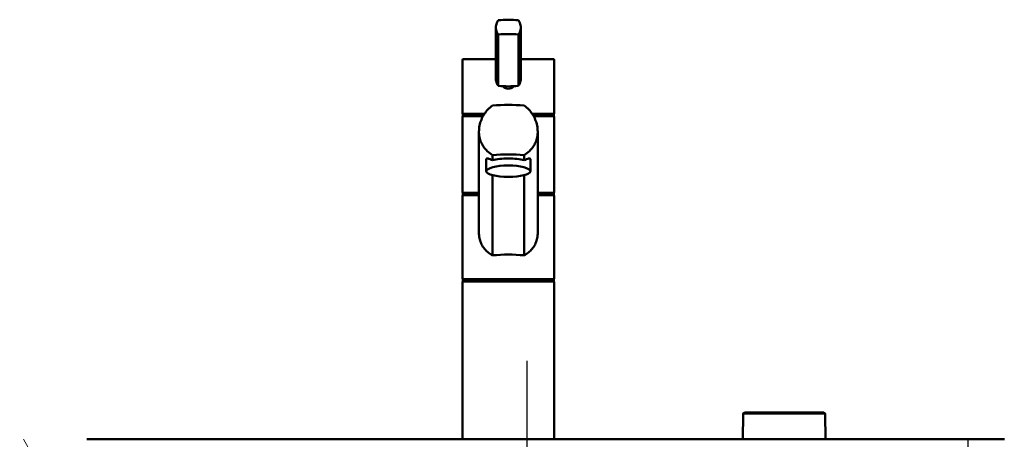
# Model space of a CAD drawing. Header units: millimetres. Extents: x 100 to 2000, y 93 to 4058.
# Tile 17 of 19: x 528 to 1064, y 1750 to 1978. Entities that reach past the tile are written whole.
import ezdxf

# ---------------------------------------------------------------- set-up
doc = ezdxf.new("R2010")
doc.units = ezdxf.units.MM
doc.header["$LTSCALE"] = 10
for name, color, linetype, lineweight in [('Centerline(ISO)', 7, 'Continuous', 25), ('Hatch', 7, 'Continuous', 9), ('Visible Edges(ISO)', 7, 'Continuous', 50), ('Visible Tangent Edges(ISO)', 7, 'Continuous', 25)]:
    doc.layers.add(name, color=color, linetype=linetype, lineweight=lineweight)

msp = doc.modelspace()

# ---------------------------------------------------------------- hatches: boundary and pattern name
at = {"layer": 'Hatch'}
h = msp.add_hatch(dxfattribs=at)
h.set_pattern_fill('ANSI31', color=256, scale=254, angle=75, style=0)
h.set_pattern_definition([(120, (0, 0), (-27.4963, -15.875), [])])
h.paths.add_polyline_path([(544.17, 1719.55), (544.17, 1749.55), (395.07, 1749.55), (395.07, 1719.55), (527.67, 1719.55), (542.79, 1719.55)])
h.paths.add_polyline_path([(1064.17, 1749.55), (1064.17, 1719.55), (1065.54, 1719.55), (1080.67, 1719.55), (1195.07, 1719.55), (1195.07, 1749.55)])

# ---------------------------------------------------------------- linework, layer by layer
at = {"layer": 'Centerline(ISO)', "linetype": 'Continuous'}
msp.add_line((804.17, 825.82), (804.17, 1792.3), dxfattribs=at)
at = {"layer": 'Visible Edges(ISO)'}
for p, q in [((787.11, 1973.69), (787.11, 1945.91)), ((788.41, 1969.95), (788.41, 1941.93)), ((799.37, 1969.95), (799.37, 1941.93)), ((800.67, 1973.69), (800.67, 1945.91)), ((768.89, 1927.1), (768.89, 1956.05)), ((769.39, 1956.55), (787.11, 1956.55)), ((800.67, 1956.55), (818.39, 1956.55)), ((818.89, 1927.1), (818.89, 1956.05)), ((769.14, 1926.55), (780.76, 1926.55)), ((769.14, 1925.55), (769.14, 1926.55)), ((807.02, 1926.55), (818.64, 1926.55)), ((818.64, 1925.55), (818.64, 1926.55)), ((768.89, 1884.05), (768.89, 1925.05)), ((769.14, 1925.55), (780.16, 1925.55)), ((807.62, 1925.55), (818.64, 1925.55)), ((818.89, 1884.05), (818.89, 1925.05)), ((777.89, 1862.05), (777.89, 1917.05)), ((809.89, 1862.05), (809.89, 1917.05)), ((781.89, 1895.49), (781.89, 1902.07)), ((785.3, 1904.3), (785.3, 1901.52)), ((802.48, 1901.52), (802.48, 1904.3)), ((805.89, 1895.49), (805.89, 1902.07)), ((785.3, 1893.32), (785.3, 1849.7)), ((802.48, 1849.7), (802.48, 1893.32)), ((769.14, 1883.55), (777.89, 1883.55)), ((769.14, 1882.55), (769.14, 1883.55)), ((809.89, 1883.55), (818.64, 1883.55)), ((818.64, 1882.55), (818.64, 1883.55)), ((768.89, 1837.05), (768.89, 1882.05)), ((769.14, 1882.55), (777.89, 1882.55)), ((809.89, 1882.55), (818.64, 1882.55)), ((818.89, 1837.05), (818.89, 1882.05)), ((768.89, 1750.05), (768.89, 1835.05)), ((769.14, 1836.55), (818.64, 1836.55)), ((769.14, 1835.55), (769.14, 1836.55)), ((769.14, 1835.55), (818.64, 1835.55)), ((818.64, 1835.55), (818.64, 1836.55)), ((818.89, 1750.05), (818.89, 1835.05)), ((921.79, 1763.31), (921.67, 1749.65)), ((922.54, 1764.05), (965.8, 1764.05)), ((966.55, 1763.31), (966.67, 1749.65)), ((564.17, 1749.55), (1044.17, 1749.55)), ((1044.17, 1749.55), (1064.17, 1749.55))]:
    msp.add_line(p, q, dxfattribs=at)
for centre, radius, start, end in [((769.39, 1956.05), 0.5, 90, 180), ((818.39, 1956.05), 0.5, 0, 90), ((769.39, 1925.05), 0.5, 90, 180), ((818.39, 1925.05), 0.5, 0, 90), ((769.39, 1884.05), 0.5, 180, 270), ((818.39, 1884.05), 0.5, 270, 0), ((769.39, 1882.05), 0.5, 90, 180), ((818.39, 1882.05), 0.5, 0, 90), ((769.39, 1837.05), 0.5, 180, 270), ((769.39, 1835.05), 0.5, 90, 180), ((818.39, 1837.05), 0.5, 270, 0), ((818.39, 1835.05), 0.5, 0, 90), ((922.54, 1763.3), 0.75, 90, 179.5), ((965.8, 1763.3), 0.75, 0.5, 90), ((769.39, 1750.05), 0.5, 180, 270), ((818.39, 1750.05), 0.5, 270, 0), ((921.77, 1749.65), 0.1, 179.5, 270), ((966.57, 1749.65), 0.1, 270, 0.5)]:
    msp.add_arc(centre, radius, start, end, dxfattribs=at)
for centre, major_axis, ratio, start_param, end_param in [((793.89, 1973.24), (18, 0), 0.258819, 1.261603, 1.87999), ((793.89, 1965.52), (-18, 0), 0.258819, 4.403196, 5.021582), ((793.89, 1946.36), (18, 0), 0.258819, 4.403196, 4.712389), ((793.89, 1946.36), (18, 0), 0.258819, 4.712389, 5.021582), ((793.89, 1922.21), (-35, 0), 0.267949, 4.464493, 4.960285), ((797.12, 1927.13), (-28.23, -0.03), 0.454378, 6.282707, 6.287158), ((790.67, 1927.12), (28.23, -0.03), 0.454378, 6.279153, 6.283604), ((793.89, 1895.21), (35, 0), 0.267949, 1.3229, 1.818693), ((793.89, 1899.35), (12, 0), 0.258819, 0.773244, 2.368348), ((793.89, 1843.41), (-25, 0), 0.267949, 4.361736, 5.063042)]:
    msp.add_ellipse(centre, major_axis=major_axis, ratio=ratio, start_param=start_param, end_param=end_param, dxfattribs=at)
msp.add_ellipse((793.89, 1895.49), major_axis=(12, 0), ratio=0.258819, dxfattribs=at)
for points, knots in [([(788.41, 1969.95), (788.1, 1970.34), (787.84, 1970.77), (787.28, 1972), (787.11, 1972.86), (787.11, 1973.69), (787.11, 1974.53), (787.28, 1975.43), (787.84, 1976.77), (788.1, 1977.25), (788.41, 1977.68)], [-0.412375, -0.412375, -0.412375, -0.412375, -0.2583698, -0.2583698, 0, 0, 0, 0.2583698, 0.2583698, 0.412375, 0.412375, 0.412375, 0.412375]), ([(799.37, 1977.68), (799.68, 1977.25), (799.95, 1976.77), (800.5, 1975.43), (800.67, 1974.53), (800.67, 1972.86), (800.5, 1972), (799.95, 1970.77), (799.68, 1970.34), (799.37, 1969.95)], [1.6537755, 1.6537755, 1.6537755, 1.6537755, 1.8077807, 1.8077807, 2.0661504, 2.0661504, 2.3245202, 2.3245202, 2.4785254, 2.4785254, 2.4785254, 2.4785254]), ([(787.11, 1945.91), (787.11, 1945.08), (787.28, 1944.18), (787.84, 1942.84), (788.1, 1942.36), (788.41, 1941.93)], [2.0661504, 2.0661504, 2.0661504, 2.0661504, 2.3245202, 2.3245202, 2.4785254, 2.4785254, 2.4785254, 2.4785254]), ([(799.37, 1941.93), (799.68, 1942.36), (799.95, 1942.84), (800.5, 1944.18), (800.67, 1945.08), (800.67, 1945.91)], [-0.412375, -0.412375, -0.412375, -0.412375, -0.2583698, -0.2583698, 0, 0, 0, 0]), ([(796.9, 1941.77), (796.84, 1941.7), (796.78, 1941.63), (796.36, 1941.22), (795.91, 1940.91), (794.93, 1940.51), (794.39, 1940.41), (793.39, 1940.41), (792.86, 1940.51), (791.87, 1940.91), (791.42, 1941.22), (791.01, 1941.63), (790.94, 1941.7), (790.88, 1941.77)], [1.5213453, 1.5213453, 1.5213453, 1.5213453, 1.5483531, 1.5483531, 1.6987794, 1.6987794, 1.8492057, 1.8492057, 1.9996321, 1.9996321, 2.1500584, 2.1500584, 2.1770661, 2.1770661, 2.1770661, 2.1770661]), ([(785.3, 1904.3), (784.24, 1904.9), (783.27, 1905.62), (781.74, 1907.05), (781.09, 1907.78), (779.95, 1909.39), (779.46, 1910.27), (778.67, 1912.12), (778.37, 1913.1), (777.98, 1915.08), (777.89, 1916.08), (777.89, 1918.12), (778, 1919.23), (778.44, 1921.41), (778.77, 1922.49), (780.04, 1925.61), (781.28, 1927.52), (783.47, 1929.86), (784.34, 1930.63), (785.3, 1931.3)], [3.250189, 3.250189, 3.250189, 3.250189, 3.606455, 3.606455, 3.897837, 3.897837, 4.18922, 4.18922, 4.480602, 4.480602, 4.771985, 4.771985, 5.094237, 5.094237, 5.41649, 5.41649, 6.060995, 6.060995, 6.40245, 6.40245, 6.40245, 6.40245]), ([(802.48, 1931.3), (803.44, 1930.63), (804.31, 1929.86), (806.5, 1927.52), (807.74, 1925.61), (809.02, 1922.49), (809.34, 1921.41), (809.78, 1919.23), (809.89, 1918.12), (809.89, 1917.05), (809.89, 1916.08), (809.8, 1915.08), (809.41, 1913.1), (809.12, 1912.12), (808.33, 1910.27), (807.83, 1909.39), (806.69, 1907.78), (806.04, 1907.05), (804.51, 1905.62), (803.54, 1904.9), (802.48, 1904.3)], [-1.630466, -1.630466, -1.630466, -1.630466, -1.289011, -1.289011, -0.644505, -0.644505, -0.322253, -0.322253, 0, 0, 0, 0.291382, 0.291382, 0.582765, 0.582765, 0.874147, 0.874147, 1.16553, 1.16553, 1.521796, 1.521796, 1.521796, 1.521796]), ([(769.39, 1926.55), (769.33, 1926.55), (769.26, 1926.56), (769.15, 1926.61), (769.09, 1926.64), (769, 1926.73), (768.96, 1926.79), (768.92, 1926.88), (768.91, 1926.91), (768.9, 1926.98), (768.89, 1927.01), (768.89, 1927.05), (768.89, 1927.05), (768.89, 1927.05)], [0, 0, 0, 0, 0.01909892, 0.01909892, 0.03844467, 0.03844467, 0.05826351, 0.05826351, 0.06880313, 0.06880313, 0.07935705, 0.07935705, 0.07968074, 0.07968074, 0.07968074, 0.07968074]), ([(818.39, 1926.55), (818.45, 1926.55), (818.52, 1926.56), (818.64, 1926.61), (818.69, 1926.64), (818.78, 1926.73), (818.82, 1926.79), (818.86, 1926.88), (818.87, 1926.91), (818.89, 1926.98), (818.89, 1927.01), (818.89, 1927.05), (818.89, 1927.05), (818.89, 1927.05)], [-0.07942563, -0.07942563, -0.07942563, -0.07942563, -0.0603102, -0.0603102, -0.04094774, -0.04094774, -0.02111176, -0.02111176, -0.01056304, -0.01056304, 0, 0, 0.00032398, 0.00032398, 0.00032398, 0.00032398]), ([(781.89, 1902.07), (781.89, 1902.28), (781.97, 1902.4), (782.29, 1902.48), (782.53, 1902.45), (783.44, 1902.19), (784.3, 1901.85), (785.3, 1901.52)], [3.8131745, 3.8131745, 3.8131745, 3.8131745, 4.0538712, 4.0538712, 4.2945679, 4.2945679, 4.7601331, 4.7601331, 4.7601331, 4.7601331]), ([(802.48, 1901.52), (803.48, 1901.85), (804.34, 1902.19), (805.25, 1902.45), (805.49, 1902.48), (805.81, 1902.4), (805.89, 1902.28), (805.89, 1902.07)], [-0.9469587, -0.9469587, -0.9469587, -0.9469587, -0.4813934, -0.4813934, -0.2406967, -0.2406967, 0, 0, 0, 0]), ([(785.3, 1849.7), (785.12, 1849.79), (784.95, 1849.89), (783.89, 1850.51), (783.08, 1851.11), (781.69, 1852.36), (781.05, 1853.05), (779.93, 1854.58), (779.44, 1855.42), (778.66, 1857.2), (778.37, 1858.15), (777.98, 1860.09), (777.89, 1861.08), (777.89, 1862.05)], [3.275317, 3.275317, 3.275317, 3.275317, 3.336128, 3.336128, 3.646538, 3.646538, 3.937352, 3.937352, 4.228165, 4.228165, 4.518978, 4.518978, 4.809791, 4.809791, 4.809791, 4.809791]), ([(809.89, 1862.05), (809.89, 1861.08), (809.8, 1860.09), (809.42, 1858.15), (809.12, 1857.2), (808.34, 1855.42), (807.85, 1854.58), (806.73, 1853.05), (806.09, 1852.36), (804.7, 1851.11), (803.89, 1850.51), (802.83, 1849.89), (802.66, 1849.79), (802.48, 1849.7)], [0, 0, 0, 0, 0.290813, 0.290813, 0.581627, 0.581627, 0.87244, 0.87244, 1.163253, 1.163253, 1.473664, 1.473664, 1.534474, 1.534474, 1.534474, 1.534474])]:
    msp.add_open_spline(points, degree=3, knots=knots, dxfattribs=at)
at = {"layer": 'Visible Tangent Edges(ISO)'}
for p, q in [((787.11, 1956.05), (768.89, 1956.05)), ((818.89, 1956.05), (800.67, 1956.05)), ((768.89, 1927.05), (781.1, 1927.05)), ((806.68, 1927.05), (818.89, 1927.05)), ((779.89, 1925.05), (768.89, 1925.05)), ((818.89, 1925.05), (807.89, 1925.05)), ((768.89, 1884.05), (777.89, 1884.05)), ((809.89, 1884.05), (818.89, 1884.05)), ((777.89, 1882.05), (768.89, 1882.05)), ((818.89, 1882.05), (809.89, 1882.05)), ((768.89, 1837.05), (818.89, 1837.05)), ((818.89, 1835.05), (768.89, 1835.05)), ((966.55, 1763.31), (921.79, 1763.31)), ((768.89, 1750.05), (818.89, 1750.05)), ((921.67, 1749.65), (966.67, 1749.65)), ((1044.17, 1749.55), (1044.17, 1719.55))]:
    msp.add_line(p, q, dxfattribs=at)
for start_param, end_param in [(3.141593, 3.146117), (6.278661, 6.283185)]:
    msp.add_ellipse((793.89, 1927.1), major_axis=(25, 0), ratio=0.456982, start_param=start_param, end_param=end_param, dxfattribs=at)

doc.saveas('drawing.dxf')
